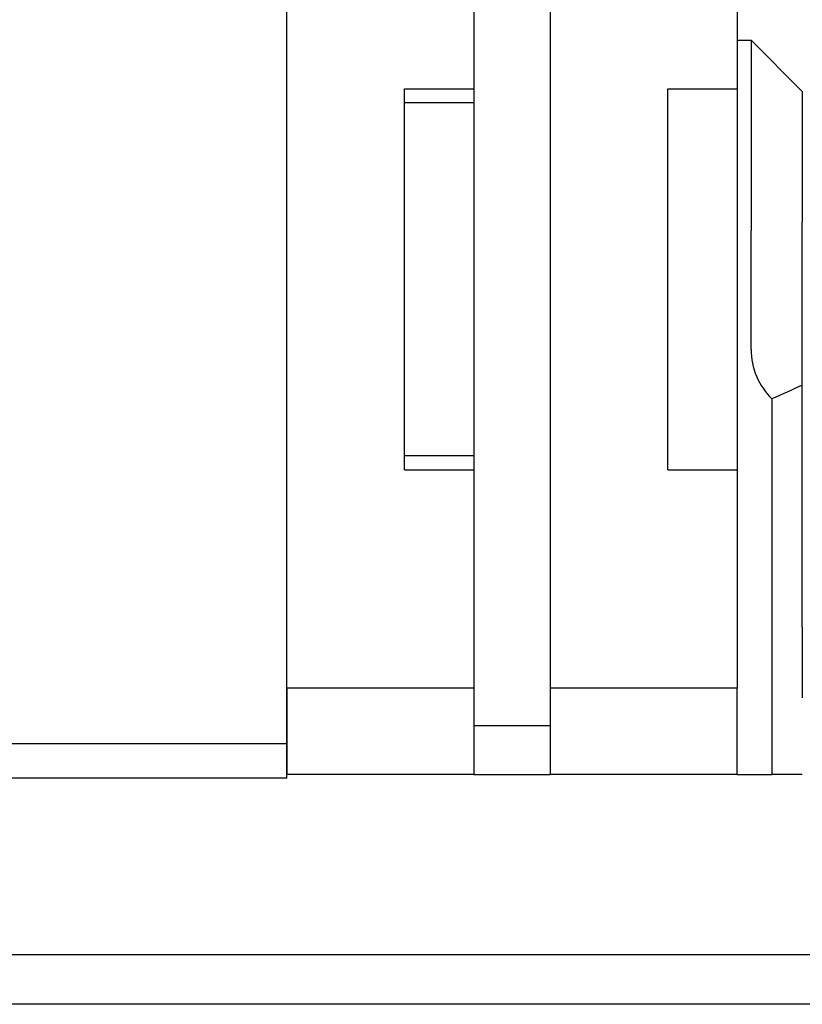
# Model space of a CAD drawing. Header units: millimetres. Extents: x 297 to 544, y 73 to 152.
# Tile 50 of 53: x 488 to 500, y 88 to 102. Entities that reach past the tile are written whole.
import ezdxf

# ---------------------------------------------------------------- set-up
doc = ezdxf.new("R2010")
doc.units = ezdxf.units.MM
doc.header["$LTSCALE"] = 0.1
doc.layers.add('2', color=7, linetype='CONTINUOUS')

msp = doc.modelspace()

# ---------------------------------------------------------------- linework, layer by layer
at = {"layer": '2', "color": 0, "linetype": 'Continuous'}
for p, q in [((492.077, 91.783), (492.077, 110.784)), ((492.077, 92.583), (492.077, 110.026)), ((494.777, 110.026), (494.777, 92.04)), ((495.877, 110.026), (495.877, 92.04)), ((498.577, 110.026), (498.577, 101.233)), ((498.577, 101.933), (498.777, 101.933)), ((498.777, 101.933), (499.517, 101.193)), ((498.777, 101.933), (498.777, 101.421)), ((498.777, 101.421), (498.777, 99.669)), ((493.777, 95.733), (493.777, 101.233)), ((493.777, 101.233), (494.777, 101.233)), ((497.577, 95.733), (497.577, 101.233)), ((497.577, 101.233), (498.577, 101.233)), ((498.577, 101.233), (498.577, 95.733)), ((499.517, 101.193), (499.517, 101.06)), ((493.777, 101.033), (494.777, 101.033)), ((498.777, 99.669), (498.777, 99.181)), ((499.517, 99.181), (499.517, 99.308)), ((498.777, 97.471), (498.777, 99.181)), ((499.517, 96.953), (499.517, 99.181)), ((499.077, 96.726), (499.077, 95.533)), ((494.777, 95.933), (493.777, 95.933)), ((499.517, 94.788), (499.517, 95.861)), ((493.777, 95.733), (494.777, 95.733)), ((497.577, 95.733), (498.577, 95.733)), ((498.577, 95.733), (498.577, 92.583)), ((499.077, 95.533), (499.077, 94.788)), ((499.077, 94.788), (499.077, 93.461)), ((499.517, 93.461), (499.517, 94.788)), ((499.077, 93.461), (499.077, 92.754)), ((499.517, 93.461), (499.517, 92.443)), ((499.077, 92.754), (499.077, 91.333)), ((494.777, 92.583), (492.077, 92.583)), ((492.077, 92.583), (492.077, 92.333)), ((492.077, 92.333), (492.077, 92.583)), ((498.577, 92.583), (495.877, 92.583)), ((498.577, 91.333), (498.577, 92.583)), ((492.077, 92.333), (492.077, 91.583)), ((494.777, 92.04), (494.777, 91.333)), ((495.877, 92.04), (494.777, 92.04)), ((495.877, 92.04), (495.877, 91.333)), ((486.077, 91.783), (492.077, 91.783)), ((492.077, 91.283), (492.077, 91.783)), ((492.077, 91.583), (492.077, 91.333)), ((492.077, 91.283), (486.077, 91.283)), ((494.777, 91.333), (492.077, 91.333)), ((494.777, 91.333), (495.877, 91.333)), ((498.577, 91.333), (495.877, 91.333)), ((498.577, 91.333), (499.077, 91.333)), ((499.517, 91.333), (499.077, 91.333)), ((544.377, 88.733), (424.151, 88.733)), ((544.377, 88.019), (404.977, 88.019))]:
    msp.add_line(p, q, dxfattribs=at)
msp.add_arc((499.777, 97.471), 1, 180, 225.6515, dxfattribs=at)
for points in [[(499.517, 101.06), (499.517, 100.476), (499.517, 99.892), (499.517, 99.308)], [(499.517, 96.953), (499.37, 96.887), (499.224, 96.822), (499.078, 96.756)], [(499.517, 95.861), (499.517, 96.225), (499.517, 96.589), (499.517, 96.953)]]:
    msp.add_open_spline(points, degree=3, dxfattribs=at)
msp.add_rational_spline([(499.078, 96.756), (499.077, 96.746), (499.077, 96.736), (499.077, 96.726)], [1, 0.999836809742, 0.999836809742, 1], degree=3, dxfattribs=at)

doc.saveas('drawing.dxf')
